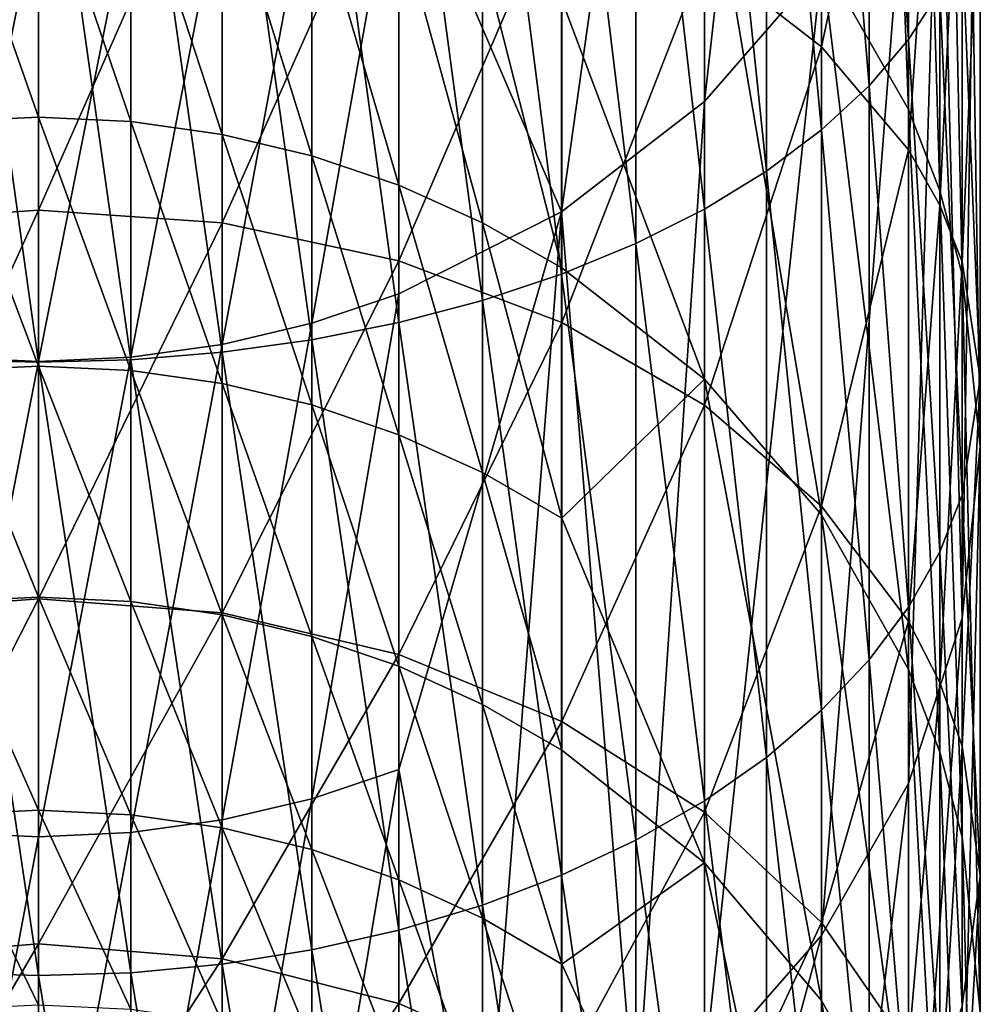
# Model space of a CAD drawing. Header units: metres. Extents: x 1237 to 1550, y -594 to -383.
# Tile 11 of 47: x 1495 to 1502, y -572 to -564. Entities that reach past the tile are written whole.
import ezdxf

# ---------------------------------------------------------------- set-up
doc = ezdxf.new("R2010")
doc.units = ezdxf.units.M

msp = doc.modelspace()

# ---------------------------------------------------------------- linework, layer by layer
at = {"layer": 'None'}
for points in [[(1501.74353, -564.728943, -326.716858), (1501.050537, -563.515991, -327.175415), (1501.428833, -556.329712, -305.657715)], [(1501.74353, -564.728943, -326.716858), (1501.428833, -556.329712, -305.657715), (1501.74353, -556.957275, -305.436523)], [(1501.049927, -556.356323, -281.797363), (1500.117065, -564.666077, -302.719513), (1501.049927, -563.594177, -303.09729)], [(1500.117065, -557.436462, -281.443909), (1500.117065, -564.666077, -302.719513), (1501.049927, -556.356323, -281.797363)], [(1501.991455, -565.377197, -326.471771), (1501.74353, -556.957275, -305.436523), (1501.991455, -557.610901, -305.206146)], [(1501.991455, -565.377197, -326.471771), (1501.74353, -564.728943, -326.716858), (1501.74353, -556.957275, -305.436523)], [(1498.980347, -558.322876, -281.153809), (1498.980347, -565.545654, -302.409485), (1500.117065, -557.436462, -281.443909)], [(1498.980347, -565.545654, -302.409485), (1500.117065, -564.666077, -302.719513), (1500.117065, -557.436462, -281.443909)], [(1502.170288, -566.045044, -326.219269), (1501.991455, -557.610901, -305.206146), (1502.170288, -558.284241, -304.968811)], [(1502.170288, -566.045044, -326.219269), (1501.991455, -565.377197, -326.471771), (1501.991455, -557.610901, -305.206146)], [(1502.314331, -567.413757, -325.701843), (1502.170288, -558.284241, -304.968811), (1502.314331, -559.664307, -304.482422)], [(1502.314331, -567.413757, -325.701843), (1502.170288, -566.045044, -326.219269), (1502.170288, -558.284241, -304.968811)], [(1497.683594, -562.530334, -291.579102), (1498.980347, -565.545654, -302.409485), (1498.980347, -558.322876, -281.153809)], [(1501.428345, -559.655823, -485.983002), (1501.743164, -559.342163, -485.39621), (1501.743164, -564.171326, -482.501892)], [(1501.743164, -564.171326, -482.501892), (1501.743164, -559.342163, -485.39621), (1501.991211, -563.786316, -481.92569)], [(1501.049927, -559.953369, -486.539764), (1501.428345, -559.655823, -485.983002), (1501.428345, -564.540955, -483.055115)], [(1501.428345, -564.540955, -483.055115), (1501.428345, -559.655823, -485.983002), (1501.743164, -564.171326, -482.501892)], [(1502.170044, -568.78241, -325.184387), (1502.314331, -559.664307, -304.482422), (1502.170044, -561.044312, -303.996002)], [(1502.170044, -568.78241, -325.184387), (1502.314331, -567.413757, -325.701843), (1502.314331, -559.664307, -304.482422)], [(1500.61145, -560.232056, -487.061096), (1501.049927, -559.953369, -486.539764), (1501.049927, -564.891663, -483.580017)], [(1501.049927, -564.891663, -483.580017), (1501.049927, -559.953369, -486.539764), (1501.428345, -564.540955, -483.055115)], [(1500.117065, -560.489136, -487.542053), (1500.61145, -560.232056, -487.061096), (1500.61145, -565.220093, -484.071533)], [(1501.050537, -564.229126, -473.708282), (1501.050537, -560.261658, -476.650665), (1500.117798, -563.508057, -472.829681)], [(1500.61145, -565.220093, -484.071533), (1500.61145, -560.232056, -487.061096), (1501.049927, -564.891663, -483.580017)], [(1501.74353, -560.982056, -477.728851), (1501.050537, -560.261658, -476.650665), (1501.050537, -564.229126, -473.708282)], [(1499.571655, -560.722107, -487.977936), (1500.117065, -560.489136, -487.542053), (1500.117065, -565.523071, -484.524963)], [(1500.117065, -565.523071, -484.524963), (1500.117065, -560.489136, -487.542053), (1500.61145, -565.220093, -484.071533)], [(1498.980347, -560.928772, -488.364563), (1499.571655, -560.722107, -487.977936), (1499.571655, -565.797668, -484.935913)], [(1499.571655, -565.797668, -484.935913), (1499.571655, -560.722107, -487.977936), (1500.117065, -565.523071, -484.524963)], [(1498.348999, -561.107117, -488.698212), (1498.980347, -560.928772, -488.364563), (1498.980347, -566.041199, -485.300415)], [(1498.980347, -566.041199, -485.300415), (1498.980347, -560.928772, -488.364563), (1499.571655, -565.797668, -484.935913)], [(1501.74353, -565.051758, -474.710693), (1501.74353, -560.982056, -477.728851), (1501.050537, -564.229126, -473.708282)], [(1501.991455, -561.367065, -478.305084), (1501.74353, -560.982056, -477.728851), (1501.74353, -565.051758, -474.710693)], [(1501.991211, -561.717712, -303.758698), (1502.170044, -568.78241, -325.184387), (1502.170044, -561.044312, -303.996002)], [(1497.683594, -561.255432, -488.975677), (1498.348999, -561.107117, -488.698212), (1498.348999, -566.251404, -485.61499)], [(1498.348999, -566.251404, -485.61499), (1498.348999, -561.107117, -488.698212), (1498.980347, -566.041199, -485.300415)], [(1496.990601, -561.372253, -489.194305), (1497.683594, -561.255432, -488.975677), (1497.683594, -566.426208, -485.876587)], [(1497.683594, -566.426208, -485.876587), (1497.683594, -561.255432, -488.975677), (1498.348999, -566.251404, -485.61499)], [(1496.276611, -561.456543, -489.351959), (1496.990601, -561.372253, -489.194305), (1496.990601, -566.563904, -486.082703)], [(1496.990601, -566.563904, -486.082703), (1496.990601, -561.372253, -489.194305), (1497.683594, -566.426208, -485.876587)], [(1501.991455, -565.491394, -475.246399), (1501.991455, -561.367065, -478.305084), (1501.74353, -565.051758, -474.710693)], [(1502.170288, -561.763794, -478.898773), (1501.991455, -561.367065, -478.305084), (1501.991455, -565.491394, -475.246399)], [(1494.080078, -566.723206, -486.321045), (1494.080078, -561.507385, -489.447113), (1494.814331, -566.743225, -486.350983)], [(1494.080078, -561.507385, -489.447113), (1494.814331, -561.524414, -489.478882), (1494.814331, -566.743225, -486.350983)], [(1494.814331, -561.524414, -489.478882), (1495.548462, -561.507385, -489.447113), (1495.548462, -566.723206, -486.321045)], [(1495.548462, -561.507385, -489.447113), (1496.276611, -561.456543, -489.351959), (1496.276611, -566.663208, -486.231323)], [(1495.548462, -566.723206, -486.321045), (1495.548462, -561.507385, -489.447113), (1496.276611, -566.663208, -486.231323)], [(1496.276611, -566.663208, -486.231323), (1496.276611, -561.456543, -489.351959), (1496.990601, -566.563904, -486.082703)], [(1494.814331, -566.743225, -486.350983), (1494.814331, -561.524414, -489.478882), (1495.548462, -566.723206, -486.321045)], [(1501.743164, -562.371277, -303.52832), (1501.743164, -570.098511, -324.686829), (1501.991211, -561.717712, -303.758698)], [(1501.743164, -570.098511, -324.686829), (1502.170044, -568.78241, -325.184387), (1501.991211, -561.717712, -303.758698)], [(1502.170288, -565.944336, -475.79834), (1502.170288, -561.763794, -478.898773), (1501.991455, -565.491394, -475.246399)], [(1502.314331, -562.576721, -480.115417), (1502.170288, -561.763794, -478.898773), (1502.170288, -565.944336, -475.79834)], [(1494.814331, -565.531921, -468.034027), (1494.814331, -562.11438, -471.13147), (1493.351074, -565.63385, -468.135925)], [(1494.814331, -562.11438, -471.13147), (1493.351074, -562.205811, -471.242889), (1493.351074, -565.63385, -468.135925)], [(1496.277588, -562.205811, -471.242889), (1494.814331, -562.11438, -471.13147), (1494.814331, -565.531921, -468.034027)], [(1496.277588, -565.63385, -468.135925), (1496.277588, -562.205811, -471.242889), (1494.814331, -565.531921, -468.034027)], [(1497.68457, -562.476563, -471.572815), (1496.277588, -562.205811, -471.242889), (1496.277588, -565.63385, -468.135925)], [(1501.049927, -563.594177, -303.09729), (1501.049927, -571.31134, -324.228302), (1501.743164, -562.371277, -303.52832)], [(1501.049927, -571.31134, -324.228302), (1501.743164, -570.098511, -324.686829), (1501.743164, -562.371277, -303.52832)], [(1500.117798, -562.45282, -327.577362), (1500.117798, -566.878479, -340.133942), (1498.981201, -563.856812, -334.140747)], [(1501.050537, -563.515991, -327.175415), (1501.050537, -567.958679, -339.780426), (1500.117798, -562.45282, -327.577362)], [(1501.050537, -567.958679, -339.780426), (1500.117798, -566.878479, -340.133942), (1500.117798, -562.45282, -327.577362)], [(1497.68457, -565.935608, -468.437744), (1497.68457, -562.476563, -471.572815), (1496.277588, -565.63385, -468.135925)], [(1497.683594, -566.199219, -302.179138), (1497.683594, -562.530334, -291.579102), (1496.990601, -566.432983, -302.096741)], [(1497.683594, -562.530334, -291.579102), (1496.990601, -562.765076, -291.499359), (1496.990601, -566.432983, -302.096741)], [(1497.683594, -562.530334, -291.579102), (1497.683594, -566.199219, -302.179138), (1498.980347, -565.545654, -302.409485)], [(1498.981201, -562.916321, -472.108612), (1497.68457, -562.476563, -471.572815), (1497.68457, -565.935608, -468.437744)], [(1502.170044, -563.389648, -481.332031), (1502.314331, -562.576721, -480.115417), (1502.314331, -566.87262, -476.929443)], [(1502.314331, -566.87262, -476.929443), (1502.314331, -562.576721, -480.115417), (1502.170288, -565.944336, -475.79834)], [(1494.814331, -562.664612, -334.560944), (1494.814331, -564.790527, -340.81723), (1494.079102, -562.698669, -334.54892)], [(1495.549438, -562.698669, -334.54892), (1495.549438, -564.82489, -340.806), (1494.814331, -562.664612, -334.560944)], [(1495.549438, -564.82489, -340.806), (1494.814331, -564.790527, -340.81723), (1494.814331, -562.664612, -334.560944)], [(1494.814331, -564.790527, -340.81723), (1494.079102, -564.82489, -340.806), (1494.079102, -562.698669, -334.54892)], [(1496.277588, -562.800537, -334.513031), (1496.277588, -564.92749, -340.7724), (1495.549438, -562.698669, -334.54892)], [(1496.277588, -564.92749, -340.7724), (1495.549438, -564.82489, -340.806), (1495.549438, -562.698669, -334.54892)], [(1496.990601, -562.765076, -291.499359), (1496.276611, -562.934326, -291.441833), (1496.276611, -566.601624, -302.037323)], [(1496.990601, -566.432983, -302.096741), (1496.990601, -562.765076, -291.499359), (1496.276611, -566.601624, -302.037323)], [(1496.991577, -562.969238, -334.453583), (1496.991577, -565.097473, -340.716766), (1496.277588, -562.800537, -334.513031)], [(1496.991577, -565.097473, -340.716766), (1496.277588, -564.92749, -340.7724), (1496.277588, -562.800537, -334.513031)], [(1498.981201, -566.425781, -468.927856), (1498.981201, -562.916321, -472.108612), (1497.68457, -565.935608, -468.437744)], [(1500.117798, -563.508057, -472.829681), (1498.981201, -562.916321, -472.108612), (1498.981201, -566.425781, -468.927856)], [(1496.276611, -562.934326, -291.441833), (1495.548462, -566.703369, -302.001465), (1496.276611, -566.601624, -302.037323)], [(1496.276611, -562.934326, -291.441833), (1495.548462, -563.036499, -291.407104), (1495.548462, -566.703369, -302.001465)], [(1497.68457, -563.203064, -334.371155), (1497.68457, -565.333191, -340.639648), (1496.991577, -562.969238, -334.453583)], [(1497.68457, -565.333191, -340.639648), (1496.991577, -565.097473, -340.716766), (1496.991577, -562.969238, -334.453583)], [(1494.814331, -563.070557, -291.395538), (1494.080078, -563.036499, -291.407104), (1494.080078, -566.703369, -302.001465)], [(1494.814331, -566.737366, -301.989471), (1494.814331, -563.070557, -291.395538), (1494.080078, -566.703369, -302.001465)], [(1494.814331, -563.070557, -291.395538), (1494.814331, -566.737366, -301.989471), (1495.548462, -563.036499, -291.407104)], [(1495.548462, -563.036499, -291.407104), (1494.814331, -566.737366, -301.989471), (1495.548462, -566.703369, -302.001465)], [(1498.349854, -563.499878, -334.26651), (1498.349854, -565.632263, -340.541779), (1497.68457, -563.203064, -334.371155)], [(1498.349854, -565.632263, -340.541779), (1497.68457, -565.333191, -340.639648), (1497.68457, -563.203064, -334.371155)], [(1501.991211, -563.786316, -481.92569), (1502.170044, -563.389648, -481.332031), (1502.170044, -567.800903, -478.060516)], [(1502.170044, -567.800903, -478.060516), (1502.170044, -563.389648, -481.332031), (1502.314331, -566.87262, -476.929443)], [(1498.981201, -563.856812, -334.140747), (1498.981201, -565.991943, -340.424072), (1498.349854, -563.499878, -334.26651)], [(1498.981201, -565.991943, -340.424072), (1498.349854, -565.632263, -340.541779), (1498.349854, -563.499878, -334.26651)], [(1500.117798, -567.085327, -469.587433), (1500.117798, -563.508057, -472.829681), (1498.981201, -566.425781, -468.927856)], [(1501.050537, -564.229126, -473.708282), (1500.117798, -563.508057, -472.829681), (1500.117798, -567.085327, -469.587433)], [(1501.74353, -564.728943, -326.716858), (1501.74353, -569.191101, -339.377136), (1501.050537, -563.515991, -327.175415)], [(1501.74353, -569.191101, -339.377136), (1501.050537, -567.958679, -339.780426), (1501.050537, -563.515991, -327.175415)], [(1500.117065, -564.666077, -302.719513), (1500.117065, -572.37439, -323.826416), (1501.049927, -563.594177, -303.09729)], [(1500.117065, -572.37439, -323.826416), (1501.049927, -571.31134, -324.228302), (1501.049927, -563.594177, -303.09729)], [(1501.743164, -564.171326, -482.501892), (1501.991211, -563.786316, -481.92569), (1501.991211, -568.253845, -478.612427)], [(1501.991211, -568.253845, -478.612427), (1501.991211, -563.786316, -481.92569), (1502.170044, -567.800903, -478.060516)], [(1500.117798, -566.878479, -340.133942), (1498.981201, -565.991943, -340.424072), (1498.981201, -563.856812, -334.140747)], [(1501.428345, -564.540955, -483.055115), (1501.743164, -564.171326, -482.501892), (1501.743164, -568.693481, -479.148132)], [(1501.743164, -568.693481, -479.148132), (1501.743164, -564.171326, -482.501892), (1501.991211, -568.253845, -478.612427)], [(1501.050537, -567.889038, -470.391144), (1501.050537, -564.229126, -473.708282), (1500.117798, -567.085327, -469.587433)], [(1501.74353, -565.051758, -474.710693), (1501.050537, -564.229126, -473.708282), (1501.050537, -567.889038, -470.391144)], [(1501.049927, -564.891663, -483.580017), (1501.428345, -564.540955, -483.055115), (1501.428345, -569.11554, -479.662445)], [(1501.428345, -569.11554, -479.662445), (1501.428345, -564.540955, -483.055115), (1501.743164, -568.693481, -479.148132)], [(1498.980347, -565.545654, -302.409485), (1499.571655, -572.836731, -323.651611), (1500.117065, -564.666077, -302.719513)], [(1499.571655, -572.836731, -323.651611), (1500.117065, -572.37439, -323.826416), (1500.117065, -564.666077, -302.719513)], [(1501.991455, -565.377197, -326.471771), (1501.991455, -569.849792, -339.161591), (1501.74353, -564.728943, -326.716858)], [(1501.991455, -569.849792, -339.161591), (1501.74353, -569.191101, -339.377136), (1501.74353, -564.728943, -326.716858)], [(1494.814331, -564.790527, -340.81723), (1494.814331, -566.774597, -347.119965), (1494.079102, -564.82489, -340.806)], [(1494.814331, -566.774597, -347.119965), (1494.814331, -564.790527, -340.81723), (1495.549438, -566.809204, -347.109497)], [(1495.549438, -566.809204, -347.109497), (1494.814331, -564.790527, -340.81723), (1495.549438, -564.82489, -340.806)], [(1494.814331, -566.774597, -347.119965), (1494.079102, -566.809204, -347.109497), (1494.079102, -564.82489, -340.806)], [(1496.277588, -564.92749, -340.7724), (1496.277588, -566.912537, -347.078247), (1495.549438, -564.82489, -340.806)], [(1496.277588, -566.912537, -347.078247), (1495.549438, -566.809204, -347.109497), (1495.549438, -564.82489, -340.806)], [(1500.61145, -565.220093, -484.071533), (1501.049927, -564.891663, -483.580017), (1501.049927, -569.516052, -480.150452)], [(1501.049927, -569.516052, -480.150452), (1501.049927, -564.891663, -483.580017), (1501.428345, -569.11554, -479.662445)], [(1496.991577, -565.097473, -340.716766), (1496.991577, -567.08374, -347.026459), (1496.277588, -564.92749, -340.7724)], [(1496.991577, -567.08374, -347.026459), (1496.277588, -566.912537, -347.078247), (1496.277588, -564.92749, -340.7724)], [(1497.68457, -565.333191, -340.639648), (1497.68457, -567.321106, -346.954681), (1496.991577, -565.097473, -340.716766)], [(1497.68457, -567.321106, -346.954681), (1496.991577, -567.08374, -347.026459), (1496.991577, -565.097473, -340.716766)], [(1501.74353, -568.805969, -471.308075), (1501.74353, -565.051758, -474.710693), (1501.050537, -567.889038, -470.391144)], [(1501.991455, -565.491394, -475.246399), (1501.74353, -565.051758, -474.710693), (1501.74353, -568.805969, -471.308075)], [(1500.117065, -565.523071, -484.524963), (1500.61145, -565.220093, -484.071533), (1500.61145, -569.891113, -480.607422)], [(1500.61145, -569.891113, -480.607422), (1500.61145, -565.220093, -484.071533), (1501.049927, -569.516052, -480.150452)], [(1498.349854, -565.632263, -340.541779), (1498.349854, -567.622375, -346.863586), (1497.68457, -565.333191, -340.639648)], [(1498.349854, -567.622375, -346.863586), (1497.68457, -567.321106, -346.954681), (1497.68457, -565.333191, -340.639648)], [(1502.170288, -566.045044, -326.219269), (1502.170288, -570.528381, -338.939514), (1501.991455, -565.377197, -326.471771)], [(1502.170288, -570.528381, -338.939514), (1501.991455, -569.849792, -339.161591), (1501.991455, -565.377197, -326.471771)], [(1501.991455, -569.296021, -471.798126), (1501.991455, -565.491394, -475.246399), (1501.74353, -568.805969, -471.308075)], [(1502.170288, -565.944336, -475.79834), (1501.991455, -565.491394, -475.246399), (1501.991455, -569.296021, -471.798126)], [(1494.814331, -568.629395, -464.616486), (1494.814331, -565.531921, -468.034027), (1493.351074, -568.740784, -464.707916)], [(1494.814331, -565.531921, -468.034027), (1493.351074, -565.63385, -468.135925), (1493.351074, -568.740784, -464.707916)], [(1496.277588, -565.63385, -468.135925), (1494.814331, -565.531921, -468.034027), (1494.814331, -568.629395, -464.616486)], [(1497.683594, -569.98761, -312.737061), (1498.348999, -573.600647, -323.362793), (1498.980347, -565.545654, -302.409485)], [(1497.683594, -566.199219, -302.179138), (1497.683594, -569.98761, -312.737061), (1498.980347, -565.545654, -302.409485)], [(1498.348999, -573.600647, -323.362793), (1498.980347, -573.246765, -323.496582), (1498.980347, -565.545654, -302.409485)], [(1498.980347, -565.545654, -302.409485), (1498.980347, -573.246765, -323.496582), (1499.571655, -572.836731, -323.651611)], [(1499.571655, -565.797668, -484.935913), (1500.117065, -565.523071, -484.524963), (1500.117065, -570.237061, -481.028961)], [(1500.117065, -570.237061, -481.028961), (1500.117065, -565.523071, -484.524963), (1500.61145, -569.891113, -480.607422)], [(1496.277588, -568.740784, -464.707916), (1496.277588, -565.63385, -468.135925), (1494.814331, -568.629395, -464.616486)], [(1497.68457, -565.935608, -468.437744), (1496.277588, -565.63385, -468.135925), (1496.277588, -568.740784, -464.707916)], [(1498.981201, -565.991943, -340.424072), (1498.981201, -567.984558, -346.754028), (1498.349854, -565.632263, -340.541779)], [(1498.981201, -567.984558, -346.754028), (1498.349854, -567.622375, -346.863586), (1498.349854, -565.632263, -340.541779)], [(1498.980347, -566.041199, -485.300415), (1499.571655, -565.797668, -484.935913), (1499.571655, -570.550598, -481.411011)], [(1499.571655, -570.550598, -481.411011), (1499.571655, -565.797668, -484.935913), (1500.117065, -570.237061, -481.028961)], [(1497.68457, -569.07074, -464.978699), (1497.68457, -565.935608, -468.437744), (1496.277588, -568.740784, -464.707916)], [(1498.981201, -566.425781, -468.927856), (1497.68457, -565.935608, -468.437744), (1497.68457, -569.07074, -464.978699)], [(1498.981201, -565.991943, -340.424072), (1500.117798, -566.878479, -340.133942), (1498.981201, -567.984558, -346.754028)], [(1502.170288, -569.800903, -472.303009), (1502.170288, -565.944336, -475.79834), (1501.991455, -569.296021, -471.798126)], [(1502.314331, -566.87262, -476.929443), (1502.170288, -565.944336, -475.79834), (1502.170288, -569.800903, -472.303009)], [(1498.348999, -566.251404, -485.61499), (1498.980347, -566.041199, -485.300415), (1498.980347, -570.828674, -481.749908)], [(1498.980347, -570.828674, -481.749908), (1498.980347, -566.041199, -485.300415), (1499.571655, -570.550598, -481.411011)], [(1502.314331, -567.413757, -325.701843), (1502.314331, -571.919006, -338.484406), (1502.170288, -566.045044, -326.219269)], [(1502.314331, -571.919006, -338.484406), (1502.170288, -570.528381, -338.939514), (1502.170288, -566.045044, -326.219269)], [(1496.990601, -566.432983, -302.096741), (1496.990601, -570.220398, -312.652039), (1497.683594, -566.199219, -302.179138)], [(1496.990601, -570.220398, -312.652039), (1497.683594, -569.98761, -312.737061), (1497.683594, -566.199219, -302.179138)], [(1497.683594, -566.426208, -485.876587), (1498.348999, -566.251404, -485.61499), (1498.348999, -571.068726, -482.042358)], [(1498.348999, -571.068726, -482.042358), (1498.348999, -566.251404, -485.61499), (1498.980347, -570.828674, -481.749908)], [(1496.276611, -566.601624, -302.037323), (1496.276611, -570.388367, -312.590729), (1496.990601, -566.432983, -302.096741)], [(1496.276611, -570.388367, -312.590729), (1496.990601, -570.220398, -312.652039), (1496.990601, -566.432983, -302.096741)], [(1496.990601, -566.563904, -486.082703), (1497.683594, -566.426208, -485.876587), (1497.683594, -571.268311, -482.285583)], [(1497.683594, -571.268311, -482.285583), (1497.683594, -566.426208, -485.876587), (1498.348999, -571.068726, -482.042358)], [(1498.981201, -569.606506, -465.418396), (1498.981201, -566.425781, -468.927856), (1497.68457, -569.07074, -464.978699)], [(1500.117798, -567.085327, -469.587433), (1498.981201, -566.425781, -468.927856), (1498.981201, -569.606506, -465.418396)], [(1496.276611, -566.601624, -302.037323), (1495.548462, -566.703369, -302.001465), (1495.548462, -570.489685, -312.553711)], [(1496.276611, -570.388367, -312.590729), (1496.276611, -566.601624, -302.037323), (1495.548462, -570.489685, -312.553711)], [(1496.276611, -566.663208, -486.231323), (1496.990601, -566.563904, -486.082703), (1496.990601, -571.425537, -482.477173)], [(1496.990601, -571.425537, -482.477173), (1496.990601, -566.563904, -486.082703), (1497.683594, -571.268311, -482.285583)], [(1495.548462, -566.723206, -486.321045), (1496.276611, -566.663208, -486.231323), (1496.276611, -571.53894, -482.615356)], [(1496.276611, -571.53894, -482.615356), (1496.276611, -566.663208, -486.231323), (1496.990601, -571.425537, -482.477173)], [(1494.814331, -566.774597, -347.119965), (1494.814331, -568.615784, -353.465912), (1494.079102, -566.809204, -347.109497)], [(1494.814331, -566.737366, -301.989471), (1494.080078, -566.703369, -302.001465), (1494.080078, -570.489685, -312.553711)], [(1494.080078, -571.607422, -482.698792), (1494.080078, -566.723206, -486.321045), (1494.814331, -571.630249, -482.726624)], [(1494.080078, -566.723206, -486.321045), (1494.814331, -566.743225, -486.350983), (1494.814331, -571.630249, -482.726624)], [(1494.814331, -570.52356, -312.541351), (1494.814331, -566.737366, -301.989471), (1494.080078, -570.489685, -312.553711)], [(1494.814331, -566.737366, -301.989471), (1494.814331, -570.52356, -312.541351), (1495.548462, -566.703369, -302.001465)], [(1495.548462, -566.703369, -302.001465), (1494.814331, -570.52356, -312.541351), (1495.548462, -570.489685, -312.553711)], [(1494.814331, -566.743225, -486.350983), (1495.548462, -566.723206, -486.321045), (1495.548462, -571.607422, -482.698792)], [(1494.814331, -571.630249, -482.726624), (1494.814331, -566.743225, -486.350983), (1495.548462, -571.607422, -482.698792)], [(1494.814331, -568.615784, -353.465912), (1494.814331, -566.774597, -347.119965), (1495.549438, -568.650574, -353.456238)], [(1495.549438, -568.650574, -353.456238), (1494.814331, -566.774597, -347.119965), (1495.549438, -566.809204, -347.109497)], [(1495.548462, -571.607422, -482.698792), (1495.548462, -566.723206, -486.321045), (1496.276611, -571.53894, -482.615356)], [(1494.814331, -568.615784, -353.465912), (1494.079102, -568.650574, -353.456238), (1494.079102, -566.809204, -347.109497)], [(1495.549438, -568.650574, -353.456238), (1495.549438, -566.809204, -347.109497), (1496.277588, -568.754639, -353.427307)], [(1495.549438, -566.809204, -347.109497), (1496.277588, -566.912537, -347.078247), (1496.277588, -568.754639, -353.427307)], [(1496.277588, -568.754639, -353.427307), (1496.277588, -566.912537, -347.078247), (1496.991577, -568.927002, -353.379425)], [(1496.277588, -566.912537, -347.078247), (1496.991577, -567.08374, -347.026459), (1496.991577, -568.927002, -353.379425)], [(1498.981201, -567.984558, -346.754028), (1500.117798, -566.878479, -340.133942), (1500.117798, -570.732422, -352.877625)], [(1500.117798, -570.732422, -352.877625), (1500.117798, -566.878479, -340.133942), (1501.050537, -571.827515, -352.573242)], [(1500.117798, -566.878479, -340.133942), (1501.050537, -567.958679, -339.780426), (1501.050537, -571.827515, -352.573242)], [(1502.170044, -567.800903, -478.060516), (1502.314331, -566.87262, -476.929443), (1502.314331, -570.835571, -473.337677)], [(1502.314331, -570.835571, -473.337677), (1502.314331, -566.87262, -476.929443), (1502.170288, -569.800903, -472.303009)], [(1496.991577, -568.927002, -353.379425), (1496.991577, -567.08374, -347.026459), (1497.68457, -569.165894, -353.313019)], [(1496.991577, -567.08374, -347.026459), (1497.68457, -567.321106, -346.954681), (1497.68457, -569.165894, -353.313019)], [(1500.117798, -570.327576, -466.010162), (1500.117798, -567.085327, -469.587433), (1498.981201, -569.606506, -465.418396)], [(1501.050537, -567.889038, -470.391144), (1500.117798, -567.085327, -469.587433), (1500.117798, -570.327576, -466.010162)], [(1497.68457, -569.165894, -353.313019), (1497.68457, -567.321106, -346.954681), (1498.349854, -569.469116, -353.228729)], [(1497.68457, -567.321106, -346.954681), (1498.349854, -567.622375, -346.863586), (1498.349854, -569.469116, -353.228729)], [(1502.170044, -568.78241, -325.184387), (1502.170044, -573.309692, -338.029297), (1502.314331, -567.413757, -325.701843)], [(1502.170044, -573.309692, -338.029297), (1502.314331, -571.919006, -338.484406), (1502.314331, -567.413757, -325.701843)], [(1498.349854, -569.469116, -353.228729), (1498.349854, -567.622375, -346.863586), (1498.981201, -569.83374, -353.127411)], [(1498.349854, -567.622375, -346.863586), (1498.981201, -567.984558, -346.754028), (1498.981201, -569.83374, -353.127411)], [(1501.991211, -568.253845, -478.612427), (1502.170044, -567.800903, -478.060516), (1502.170044, -571.870239, -474.372345)], [(1502.170044, -571.870239, -474.372345), (1502.170044, -567.800903, -478.060516), (1502.314331, -570.835571, -473.337677)], [(1501.050537, -571.206177, -466.731201), (1501.050537, -567.889038, -470.391144), (1500.117798, -570.327576, -466.010162)], [(1501.74353, -568.805969, -471.308075), (1501.050537, -567.889038, -470.391144), (1501.050537, -571.206177, -466.731201)], [(1498.981201, -569.83374, -353.127411), (1498.981201, -567.984558, -346.754028), (1500.117798, -570.732422, -352.877625)], [(1501.050537, -571.827515, -352.573242), (1501.050537, -567.958679, -339.780426), (1501.74353, -573.076904, -352.226013)], [(1501.050537, -567.958679, -339.780426), (1501.74353, -569.191101, -339.377136), (1501.74353, -573.076904, -352.226013)], [(1501.743164, -568.693481, -479.148132), (1501.991211, -568.253845, -478.612427), (1501.991211, -572.375061, -474.877197)], [(1501.991211, -572.375061, -474.877197), (1501.991211, -568.253845, -478.612427), (1502.170044, -571.870239, -474.372345)], [(1494.814331, -571.376892, -460.911774), (1494.814331, -568.629395, -464.616486), (1493.351074, -571.496704, -460.991821)], [(1494.814331, -568.629395, -464.616486), (1493.351074, -568.740784, -464.707916), (1493.351074, -571.496704, -460.991821)], [(1494.814331, -568.615784, -353.465912), (1494.814331, -570.313171, -359.851807), (1494.079102, -568.650574, -353.456238)], [(1494.814331, -570.313171, -359.851807), (1494.079102, -570.348145, -359.842926), (1494.079102, -568.650574, -353.456238)], [(1494.814331, -570.313171, -359.851807), (1494.814331, -568.615784, -353.465912), (1495.549438, -570.348145, -359.842926)], [(1495.549438, -570.348145, -359.842926), (1494.814331, -568.615784, -353.465912), (1495.549438, -568.650574, -353.456238)], [(1496.277588, -568.740784, -464.707916), (1494.814331, -568.629395, -464.616486), (1494.814331, -571.376892, -460.911774)], [(1496.277588, -568.754639, -353.427307), (1496.277588, -570.452881, -359.816345), (1495.549438, -568.650574, -353.456238)], [(1496.277588, -570.452881, -359.816345), (1495.549438, -570.348145, -359.842926), (1495.549438, -568.650574, -353.456238)], [(1501.428345, -569.11554, -479.662445), (1501.743164, -568.693481, -479.148132), (1501.743164, -572.865112, -475.367218)], [(1501.743164, -572.865112, -475.367218), (1501.743164, -568.693481, -479.148132), (1501.991211, -572.375061, -474.877197)], [(1496.277588, -571.496704, -460.991821), (1496.277588, -568.740784, -464.707916), (1494.814331, -571.376892, -460.911774)], [(1497.68457, -569.07074, -464.978699), (1496.277588, -568.740784, -464.707916), (1496.277588, -571.496704, -460.991821)], [(1496.991577, -568.927002, -353.379425), (1496.991577, -570.626221, -359.772369), (1496.277588, -568.754639, -353.427307)], [(1496.991577, -570.626221, -359.772369), (1496.277588, -570.452881, -359.816345), (1496.277588, -568.754639, -353.427307)], [(1501.74353, -572.208557, -467.553864), (1501.74353, -568.805969, -471.308075), (1501.050537, -571.206177, -466.731201)], [(1501.743164, -570.098511, -324.686829), (1501.743164, -574.646851, -337.591705), (1502.170044, -568.78241, -325.184387)], [(1501.743164, -574.646851, -337.591705), (1502.170044, -573.309692, -338.029297), (1502.170044, -568.78241, -325.184387)], [(1501.991455, -569.296021, -471.798126), (1501.74353, -568.805969, -471.308075), (1501.74353, -572.208557, -467.553864)], [(1497.68457, -569.165894, -353.313019), (1497.68457, -570.866577, -359.711395), (1496.991577, -568.927002, -353.379425)], [(1497.68457, -570.866577, -359.711395), (1496.991577, -570.626221, -359.772369), (1496.991577, -568.927002, -353.379425)], [(1497.68457, -571.851624, -461.228973), (1497.68457, -569.07074, -464.978699), (1496.277588, -571.496704, -460.991821)], [(1498.981201, -569.606506, -465.418396), (1497.68457, -569.07074, -464.978699), (1497.68457, -571.851624, -461.228973)], [(1501.049927, -569.516052, -480.150452), (1501.428345, -569.11554, -479.662445), (1501.428345, -573.335571, -475.837677)], [(1501.428345, -573.335571, -475.837677), (1501.428345, -569.11554, -479.662445), (1501.743164, -572.865112, -475.367218)], [(1498.349854, -571.171631, -359.633972), (1497.68457, -569.165894, -353.313019), (1498.349854, -569.469116, -353.228729)], [(1497.68457, -570.866577, -359.711395), (1497.68457, -569.165894, -353.313019), (1498.349854, -571.171631, -359.633972)], [(1501.74353, -573.076904, -352.226013), (1501.74353, -569.191101, -339.377136), (1501.991455, -573.744629, -352.040436)], [(1501.74353, -569.191101, -339.377136), (1501.991455, -569.849792, -339.161591), (1501.991455, -573.744629, -352.040436)], [(1501.991455, -572.744324, -467.9935), (1501.991455, -569.296021, -471.798126), (1501.74353, -572.208557, -467.553864)], [(1502.170288, -569.800903, -472.303009), (1501.991455, -569.296021, -471.798126), (1501.991455, -572.744324, -467.9935)], [(1498.981201, -571.538391, -359.540894), (1498.349854, -571.171631, -359.633972), (1498.349854, -569.469116, -353.228729)], [(1498.349854, -569.469116, -353.228729), (1498.981201, -569.83374, -353.127411), (1498.981201, -571.538391, -359.540894)], [(1500.61145, -569.891113, -480.607422), (1501.049927, -569.516052, -480.150452), (1501.049927, -573.781982, -476.284088)], [(1501.049927, -573.781982, -476.284088), (1501.049927, -569.516052, -480.150452), (1501.428345, -573.335571, -475.837677)], [(1498.981201, -572.427917, -461.614044), (1498.981201, -569.606506, -465.418396), (1497.68457, -571.851624, -461.228973)], [(1500.117798, -570.327576, -466.010162), (1498.981201, -569.606506, -465.418396), (1498.981201, -572.427917, -461.614044)], [(1498.981201, -569.83374, -353.127411), (1500.117798, -570.732422, -352.877625), (1498.981201, -571.538391, -359.540894)], [(1502.170288, -573.296204, -468.446472), (1502.170288, -569.800903, -472.303009), (1501.991455, -572.744324, -467.9935)], [(1502.314331, -570.835571, -473.337677), (1502.170288, -569.800903, -472.303009), (1502.170288, -573.296204, -468.446472)], [(1500.117065, -570.237061, -481.028961), (1500.61145, -569.891113, -480.607422), (1500.61145, -574.200012, -476.702087)], [(1500.61145, -574.200012, -476.702087), (1500.61145, -569.891113, -480.607422), (1501.049927, -573.781982, -476.284088)], [(1501.991455, -573.744629, -352.040436), (1501.991455, -569.849792, -339.161591), (1502.170288, -574.432556, -351.849243)], [(1501.991455, -569.849792, -339.161591), (1502.170288, -570.528381, -338.939514), (1502.170288, -574.432556, -351.849243)], [(1496.990601, -570.220398, -312.652039), (1496.990601, -574.126831, -323.163879), (1497.683594, -569.98761, -312.737061)], [(1496.990601, -574.126831, -323.163879), (1497.683594, -573.894958, -323.251526), (1497.683594, -569.98761, -312.737061)], [(1497.683594, -569.98761, -312.737061), (1497.683594, -573.894958, -323.251526), (1498.348999, -573.600647, -323.362793)], [(1501.049927, -571.31134, -324.228302), (1501.049927, -575.879211, -337.188416), (1501.743164, -570.098511, -324.686829)], [(1501.049927, -575.879211, -337.188416), (1501.743164, -574.646851, -337.591705), (1501.743164, -570.098511, -324.686829)], [(1496.276611, -570.388367, -312.590729), (1496.276611, -574.294067, -323.100677), (1496.990601, -570.220398, -312.652039)], [(1496.276611, -574.294067, -323.100677), (1496.990601, -574.126831, -323.163879), (1496.990601, -570.220398, -312.652039)], [(1499.571655, -570.550598, -481.411011), (1500.117065, -570.237061, -481.028961), (1500.117065, -574.585571, -477.087708)], [(1500.117065, -574.585571, -477.087708), (1500.117065, -570.237061, -481.028961), (1500.61145, -574.200012, -476.702087)], [(1494.814331, -570.313171, -359.851807), (1494.814331, -571.865845, -366.274414), (1494.079102, -570.348145, -359.842926)], [(1494.814331, -571.865845, -366.274414), (1494.079102, -571.901062, -366.266327), (1494.079102, -570.348145, -359.842926)], [(1495.549438, -571.901062, -366.266327), (1494.814331, -571.865845, -366.274414), (1494.814331, -570.313171, -359.851807)], [(1495.549438, -571.901062, -366.266327), (1494.814331, -570.313171, -359.851807), (1495.549438, -570.348145, -359.842926)], [(1496.277588, -570.452881, -359.816345), (1496.277588, -572.006287, -366.242157), (1495.549438, -570.348145, -359.842926)], [(1496.277588, -572.006287, -366.242157), (1495.549438, -571.901062, -366.266327), (1495.549438, -570.348145, -359.842926)], [(1500.117798, -573.203491, -462.132263), (1500.117798, -570.327576, -466.010162), (1498.981201, -572.427917, -461.614044)], [(1501.050537, -571.206177, -466.731201), (1500.117798, -570.327576, -466.010162), (1500.117798, -573.203491, -462.132263)], [(1495.548462, -570.489685, -312.553711), (1495.548462, -574.394958, -323.0625), (1496.276611, -570.388367, -312.590729)], [(1495.548462, -574.394958, -323.0625), (1496.276611, -574.294067, -323.100677), (1496.276611, -570.388367, -312.590729)], [(1496.991577, -570.626221, -359.772369), (1496.991577, -572.180603, -366.202087), (1496.277588, -570.452881, -359.816345)], [(1496.991577, -572.180603, -366.202087), (1496.277588, -572.006287, -366.242157), (1496.277588, -570.452881, -359.816345)], [(1494.814331, -570.52356, -312.541351), (1494.080078, -570.489685, -312.553711), (1494.080078, -574.394958, -323.0625)], [(1494.814331, -574.42865, -323.049774), (1494.814331, -570.52356, -312.541351), (1494.080078, -574.394958, -323.0625)], [(1494.814331, -570.52356, -312.541351), (1494.814331, -574.42865, -323.049774), (1495.548462, -570.489685, -312.553711)], [(1495.548462, -570.489685, -312.553711), (1494.814331, -574.42865, -323.049774), (1495.548462, -574.394958, -323.0625)], [(1502.170288, -574.432556, -351.849243), (1502.170288, -570.528381, -338.939514), (1502.314331, -575.842346, -351.457397)], [(1502.170288, -570.528381, -338.939514), (1502.314331, -571.919006, -338.484406), (1502.314331, -575.842346, -351.457397)], [(1498.980347, -570.828674, -481.749908), (1499.571655, -570.550598, -481.411011), (1499.571655, -574.935059, -477.437164)], [(1499.571655, -574.935059, -477.437164), (1499.571655, -570.550598, -481.411011), (1500.117065, -574.585571, -477.087708)], [(1497.68457, -570.866577, -359.711395), (1497.68457, -572.422302, -366.146545), (1496.991577, -570.626221, -359.772369)], [(1497.68457, -572.422302, -366.146545), (1496.991577, -572.180603, -366.202087), (1496.991577, -570.626221, -359.772369)], [(1500.117798, -570.732422, -352.877625), (1500.117798, -574.006897, -365.782349), (1498.981201, -571.538391, -359.540894)], [(1501.050537, -571.827515, -352.573242), (1501.050537, -575.114624, -365.527771), (1500.117798, -570.732422, -352.877625)], [(1501.050537, -575.114624, -365.527771), (1500.117798, -574.006897, -365.782349), (1500.117798, -570.732422, -352.877625)], [(1498.348999, -571.068726, -482.042358), (1498.980347, -570.828674, -481.749908), (1498.980347, -575.245056, -477.747162)], [(1498.980347, -575.245056, -477.747162), (1498.980347, -570.828674, -481.749908), (1499.571655, -574.935059, -477.437164)], [(1502.170044, -571.870239, -474.372345), (1502.314331, -570.835571, -473.337677), (1502.314331, -574.427307, -469.374756)], [(1502.314331, -574.427307, -469.374756), (1502.314331, -570.835571, -473.337677), (1502.170288, -573.296204, -468.446472)], [(1498.349854, -571.171631, -359.633972), (1498.349854, -572.729004, -366.07605), (1497.68457, -570.866577, -359.711395)], [(1498.349854, -572.729004, -366.07605), (1497.68457, -572.422302, -366.146545), (1497.68457, -570.866577, -359.711395)], [(1497.683594, -571.268311, -482.285583), (1498.348999, -571.068726, -482.042358), (1498.348999, -575.512573, -478.014709)], [(1498.348999, -575.512573, -478.014709), (1498.348999, -571.068726, -482.042358), (1498.980347, -575.245056, -477.747162)], [(1498.981201, -571.538391, -359.540894), (1498.981201, -573.097839, -365.991272), (1498.349854, -571.171631, -359.633972)], [(1498.981201, -573.097839, -365.991272), (1498.349854, -572.729004, -366.07605), (1498.349854, -571.171631, -359.633972)], [(1501.050537, -574.14856, -462.763733), (1501.050537, -571.206177, -466.731201), (1500.117798, -573.203491, -462.132263)], [(1501.74353, -572.208557, -467.553864), (1501.050537, -571.206177, -466.731201), (1501.050537, -574.14856, -462.763733)], [(1496.990601, -571.425537, -482.477173), (1497.683594, -571.268311, -482.285583), (1497.683594, -575.735046, -478.237183)], [(1497.683594, -575.735046, -478.237183), (1497.683594, -571.268311, -482.285583), (1498.348999, -575.512573, -478.014709)], [(1500.117065, -572.37439, -323.826416), (1500.117065, -574.740356, -330.304779), (1501.049927, -571.31134, -324.228302)], [(1500.117065, -574.740356, -330.304779), (1501.049927, -575.879211, -337.188416), (1501.049927, -571.31134, -324.228302)], [(1494.814331, -573.747986, -456.955566), (1494.814331, -571.376892, -460.911774), (1493.351074, -573.875122, -457.023499)], [(1494.814331, -571.376892, -460.911774), (1493.351074, -571.496704, -460.991821), (1493.351074, -573.875122, -457.023499)], [(1496.277588, -571.496704, -460.991821), (1494.814331, -571.376892, -460.911774), (1494.814331, -573.747986, -456.955566)], [(1496.276611, -571.53894, -482.615356), (1496.990601, -571.425537, -482.477173), (1496.990601, -575.910339, -478.412445)], [(1496.990601, -575.910339, -478.412445), (1496.990601, -571.425537, -482.477173), (1497.683594, -575.735046, -478.237183)], [(1496.277588, -573.875122, -457.023499), (1496.277588, -571.496704, -460.991821), (1494.814331, -573.747986, -456.955566)], [(1495.548462, -571.607422, -482.698792), (1496.276611, -571.53894, -482.615356), (1496.276611, -576.036743, -478.538849)], [(1496.276611, -576.036743, -478.538849), (1496.276611, -571.53894, -482.615356), (1496.990601, -575.910339, -478.412445)], [(1497.68457, -571.851624, -461.228973), (1496.277588, -571.496704, -460.991821), (1496.277588, -573.875122, -457.023499)], [(1500.117798, -574.006897, -365.782349), (1498.981201, -573.097839, -365.991272), (1498.981201, -571.538391, -359.540894)], [(1494.080078, -576.113037, -478.615143), (1494.080078, -571.607422, -482.698792), (1494.814331, -576.138489, -478.640625)], [(1494.080078, -571.607422, -482.698792), (1494.814331, -571.630249, -482.726624), (1494.814331, -576.138489, -478.640625)], [(1494.814331, -571.630249, -482.726624), (1495.548462, -571.607422, -482.698792), (1495.548462, -576.113037, -478.615143)], [(1494.814331, -576.138489, -478.640625), (1494.814331, -571.630249, -482.726624), (1495.548462, -576.113037, -478.615143)], [(1495.548462, -576.113037, -478.615143), (1495.548462, -571.607422, -482.698792), (1496.276611, -576.036743, -478.538849)], [(1497.68457, -574.251526, -457.224701), (1497.68457, -571.851624, -461.228973), (1496.277588, -573.875122, -457.023499)], [(1498.981201, -572.427917, -461.614044), (1497.68457, -571.851624, -461.228973), (1497.68457, -574.251526, -457.224701)], [(1501.74353, -573.076904, -352.226013), (1501.74353, -576.378418, -365.237305), (1501.050537, -571.827515, -352.573242)], [(1501.74353, -576.378418, -365.237305), (1501.050537, -575.114624, -365.527771), (1501.050537, -571.827515, -352.573242)]]:
    msp.add_3dface(points, dxfattribs=at)

doc.saveas('drawing.dxf')
